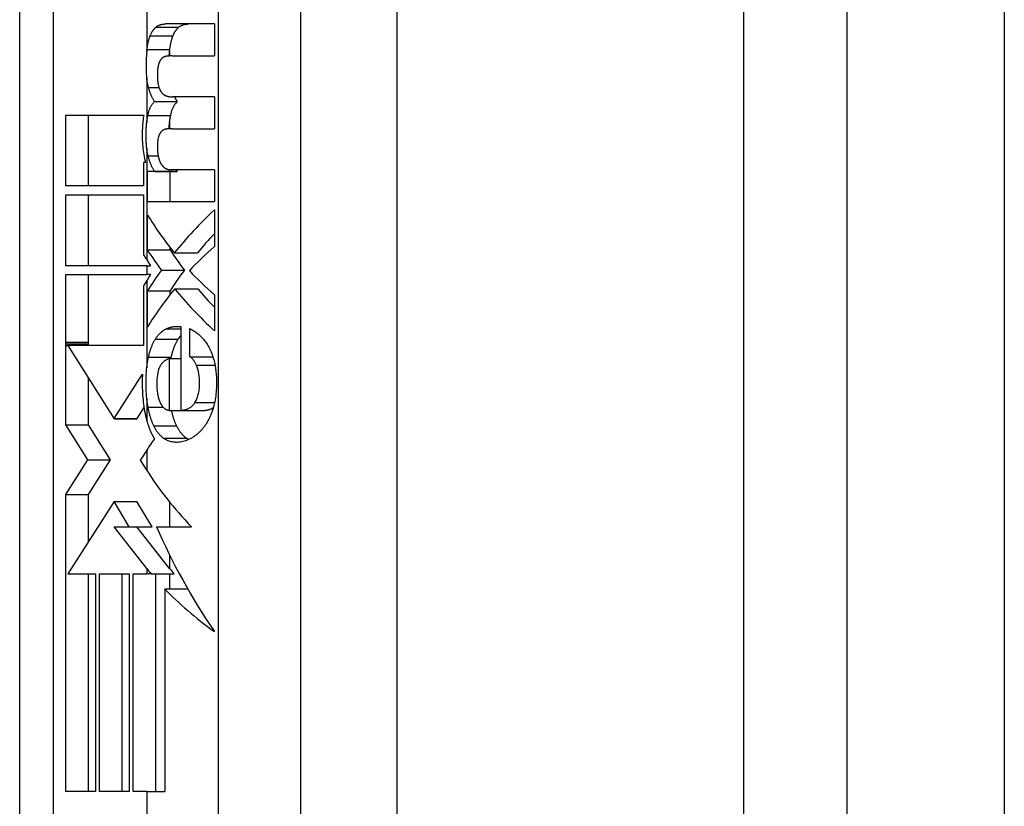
# Model space of a CAD drawing. Header units: inches. Extents: x 0 to 186, y -11 to 121.
# Tile 18 of 93: x 19.203 to 19.939, y 63.252 to 63.839. Entities that reach past the tile are written whole.
import ezdxf

# ---------------------------------------------------------------- set-up
doc = ezdxf.new("R2010")
doc.units = ezdxf.units.IN
doc.header["$LTSCALE"] = 11.141211
doc.header["$MEASUREMENT"] = 0
doc.layers.add('Visible Edges(ANSI)', color=7, linetype='Continuous', lineweight=25)
doc.layers.add('Visible Tangent Edges(ANSI)', color=7, linetype='Continuous', lineweight=25)

msp = doc.modelspace()

# ---------------------------------------------------------------- linework, layer by layer
at = {"layer": 'Visible Edges(ANSI)'}
for p, q in [((19.82137, 31.01156), (19.82137, 96.08517)), ((19.20334, 62.87746), (19.20334, 64.21926)), ((19.34875, 63.83601), (19.31234, 63.83601)), ((19.34875, 63.83601), (19.34875, 63.81218)), ((19.29826, 63.81552), (19.29843, 63.81705)), ((19.31532, 63.81552), (19.31549, 63.81705)), ((19.31713, 63.81218), (19.34875, 63.81218)), ((19.34875, 63.78163), (19.3176, 63.78163)), ((19.34875, 63.78163), (19.34875, 63.7578)), ((19.30411, 63.77811), (19.3212, 63.77811)), ((19.23771, 63.76803), (19.29603, 63.76803)), ((19.23771, 63.71517), (19.23771, 63.76803)), ((19.25477, 63.71517), (19.25477, 63.76803)), ((19.31741, 63.7578), (19.34875, 63.7578)), ((19.2968, 63.73431), (19.29722, 63.73261)), ((19.29722, 63.73261), (19.29588, 63.73261)), ((19.29588, 63.73261), (19.29588, 63.71517)), ((19.34875, 63.72725), (19.31648, 63.72725)), ((19.34875, 63.72725), (19.34875, 63.70342)), ((19.29871, 63.70342), (19.29871, 63.72591)), ((19.30395, 63.72591), (19.29871, 63.72591)), ((19.30395, 63.72591), (19.30395, 63.72624)), ((19.30395, 63.72624), (19.32104, 63.72624)), ((19.30395, 63.72591), (19.32104, 63.72591)), ((19.31578, 63.70342), (19.31578, 63.72591)), ((19.32104, 63.72591), (19.32104, 63.72624)), ((19.29588, 63.71517), (19.23771, 63.71517)), ((19.23771, 63.70846), (19.29588, 63.70846)), ((19.23771, 63.6556), (19.23771, 63.70846)), ((19.25477, 63.6556), (19.25477, 63.70846)), ((19.29588, 63.70846), (19.29588, 63.66373)), ((19.29871, 63.70342), (19.34875, 63.70342)), ((19.29871, 63.66732), (19.29871, 63.69367)), ((19.34875, 63.6972), (19.34875, 63.67001)), ((19.31578, 63.66732), (19.31578, 63.66899)), ((19.29588, 63.66373), (19.29714, 63.66174)), ((19.29714, 63.66174), (19.29826, 63.65998)), ((19.29871, 63.66732), (19.31578, 63.66732)), ((19.31882, 63.66514), (19.33611, 63.66514)), ((19.29826, 63.6556), (19.23771, 63.6556)), ((19.29826, 63.6556), (19.3011, 63.6556)), ((19.2377, 63.59846), (19.23771, 63.6489)), ((19.23771, 63.6489), (19.29826, 63.6489)), ((19.25477, 63.59846), (19.25477, 63.6489)), ((19.30113, 63.6489), (19.29826, 63.6489)), ((19.30924, 63.65222), (19.32637, 63.65222)), ((19.29826, 63.64445), (19.29579, 63.64053)), ((19.29579, 63.64053), (19.29579, 63.59604)), ((19.29871, 63.60975), (19.29871, 63.63694)), ((19.29871, 63.63694), (19.31578, 63.63694)), ((19.31578, 63.63413), (19.31578, 63.63694)), ((19.31911, 63.63829), (19.3364, 63.63829)), ((19.34875, 63.63375), (19.34875, 63.60707)), ((19.32379, 63.61018), (19.32379, 63.54757)), ((19.33038, 63.58769), (19.33038, 63.60867)), ((19.2377, 63.59716), (19.2377, 63.59846)), ((19.2377, 63.59604), (19.2377, 63.59716)), ((19.23771, 63.53676), (19.2377, 63.59604)), ((19.23923, 63.59604), (19.27382, 63.54139)), ((19.29579, 63.59604), (19.23923, 63.59604)), ((19.25477, 63.59716), (19.25477, 63.59846)), ((19.25477, 63.59604), (19.25477, 63.59716)), ((19.31639, 63.58635), (19.31661, 63.58735)), ((19.33038, 63.58769), (19.3476, 63.58769)), ((19.3152, 63.54757), (19.3152, 63.58635)), ((19.3152, 63.58635), (19.32379, 63.58635)), ((19.27399, 63.54165), (19.29503, 63.57461)), ((19.25477, 63.53676), (19.25477, 63.5715)), ((19.29105, 63.54165), (19.29621, 63.54972)), ((19.3152, 63.54757), (19.32379, 63.54757)), ((19.32379, 63.54757), (19.34118, 63.54757)), ((19.23771, 63.53676), (19.25477, 63.53676)), ((19.25421, 63.51068), (19.23771, 63.53676)), ((19.27128, 63.51068), (19.25477, 63.53676)), ((19.27382, 63.54139), (19.27399, 63.54165)), ((19.27382, 63.54139), (19.29089, 63.54139)), ((19.29089, 63.54139), (19.29105, 63.54165)), ((19.29826, 63.51796), (19.29368, 63.5108)), ((19.23771, 63.48483), (19.25421, 63.51068)), ((19.25421, 63.51068), (19.27128, 63.51068)), ((19.25477, 63.48483), (19.27128, 63.51068)), ((19.29368, 63.5108), (19.29344, 63.51041)), ((19.29344, 63.51041), (19.29826, 63.5028)), ((19.23771, 63.48483), (19.25477, 63.48483)), ((19.23771, 63.26322), (19.23771, 63.48483)), ((19.25477, 63.44985), (19.25477, 63.48483)), ((19.27382, 63.47969), (19.23925, 63.42555)), ((19.2852, 63.46069), (19.27382, 63.47969)), ((19.27382, 63.47969), (19.29089, 63.47969)), ((19.30226, 63.46069), (19.29089, 63.47969)), ((19.29826, 63.42963), (19.27383, 63.46069)), ((19.27383, 63.46069), (19.2852, 63.46069)), ((19.2852, 63.46069), (19.30226, 63.46069)), ((19.31532, 63.42963), (19.29089, 63.46069)), ((19.30553, 63.4607), (19.32263, 63.4607)), ((19.23925, 63.42555), (19.23925, 63.42554)), ((19.23925, 63.42554), (19.26004, 63.42554)), ((19.25477, 63.26322), (19.25477, 63.42554)), ((19.26004, 63.42554), (19.26004, 63.26322)), ((19.26286, 63.42554), (19.2852, 63.42554)), ((19.26286, 63.26322), (19.26286, 63.42554)), ((19.27992, 63.26322), (19.27992, 63.42554)), ((19.2852, 63.42554), (19.2852, 63.26322)), ((19.28799, 63.26322), (19.28799, 63.42554)), ((19.28799, 63.42554), (19.29826, 63.42554)), ((19.30157, 63.42554), (19.29826, 63.42554)), ((19.30157, 63.42554), (19.31864, 63.42554)), ((19.30505, 63.26322), (19.30505, 63.42554)), ((19.31171, 63.41429), (19.32887, 63.41429)), ((19.31171, 63.41429), (19.31171, 63.26322)), ((19.26004, 63.26322), (19.23771, 63.26322)), ((19.2852, 63.26322), (19.26286, 63.26322)), ((19.29826, 63.26322), (19.28799, 63.26322)), ((19.29826, 63.26322), (19.31171, 63.26322))]:
    msp.add_line(p, q, dxfattribs=at)
at = {"layer": 'Visible Edges(ANSI)', "flags": 128}
for points in [[(19.30075, 63.82712), (19.3009, 63.82748), (19.30105, 63.82784), (19.3012, 63.82819), (19.30136, 63.82853), (19.30152, 63.82886), (19.30168, 63.82918), (19.30185, 63.8295), (19.30202, 63.82981), (19.3022, 63.83011), (19.30237, 63.8304), (19.30256, 63.83068), (19.30274, 63.83096), (19.30293, 63.83123), (19.30312, 63.83149), (19.30332, 63.83174), (19.30351, 63.83199), (19.30371, 63.83222), (19.30391, 63.83245), (19.30412, 63.83267), (19.30433, 63.83288), (19.30454, 63.83309), (19.30475, 63.83329), (19.30496, 63.83348), (19.30518, 63.83366)], [(19.30518, 63.83366), (19.30545, 63.83388), (19.30572, 63.83408), (19.306, 63.83428), (19.30628, 63.83446), (19.30656, 63.83462), (19.30685, 63.83478), (19.30714, 63.83493), (19.30743, 63.83506), (19.30772, 63.83519), (19.30802, 63.8353), (19.30831, 63.83541), (19.30861, 63.8355), (19.30891, 63.83559), (19.30922, 63.83566), (19.30952, 63.83573), (19.30983, 63.83579), (19.31014, 63.83585), (19.31045, 63.83589), (19.31076, 63.83593), (19.31107, 63.83596), (19.31139, 63.83598), (19.3117, 63.836), (19.31202, 63.83601), (19.31234, 63.83601)], [(19.31782, 63.82712), (19.31797, 63.82748), (19.31812, 63.82784), (19.31827, 63.82819), (19.31843, 63.82853), (19.31859, 63.82886), (19.31875, 63.82918), (19.31892, 63.8295), (19.31909, 63.82981), (19.31927, 63.83011), (19.31945, 63.8304), (19.31963, 63.83068), (19.31982, 63.83096), (19.32001, 63.83123), (19.3202, 63.83149), (19.3204, 63.83174), (19.32059, 63.83199), (19.3208, 63.83222), (19.321, 63.83245), (19.3212, 63.83267), (19.32141, 63.83288), (19.32162, 63.83309), (19.32184, 63.83329), (19.32205, 63.83348), (19.32227, 63.83366)], [(19.32227, 63.83366), (19.32254, 63.83388), (19.32282, 63.83408), (19.3231, 63.83428), (19.32338, 63.83446), (19.32367, 63.83462), (19.32396, 63.83478), (19.32425, 63.83493), (19.32454, 63.83506), (19.32484, 63.83519), (19.32514, 63.8353), (19.32544, 63.83541), (19.32574, 63.8355), (19.32605, 63.83559), (19.32635, 63.83566), (19.32666, 63.83573), (19.32697, 63.83579), (19.32729, 63.83585), (19.3276, 63.83589), (19.32792, 63.83593), (19.32823, 63.83596), (19.32855, 63.83598), (19.32887, 63.836), (19.32919, 63.83601), (19.32952, 63.83601)], [(19.29843, 63.81705), (19.29849, 63.81751), (19.29855, 63.81797), (19.29861, 63.81842), (19.29868, 63.81887), (19.29875, 63.81932), (19.29882, 63.81977), (19.2989, 63.82022), (19.29898, 63.82066), (19.29906, 63.8211), (19.29915, 63.82153), (19.29924, 63.82196), (19.29934, 63.82239), (19.29943, 63.82281), (19.29954, 63.82323), (19.29964, 63.82364), (19.29975, 63.82405), (19.29986, 63.82445), (19.29998, 63.82485), (19.3001, 63.82524), (19.30022, 63.82563), (19.30035, 63.82601), (19.30048, 63.82638), (19.30061, 63.82675), (19.30075, 63.82712)], [(19.31549, 63.81705), (19.31555, 63.81751), (19.31561, 63.81797), (19.31567, 63.81842), (19.31574, 63.81887), (19.31581, 63.81932), (19.31588, 63.81977), (19.31596, 63.82022), (19.31604, 63.82066), (19.31613, 63.8211), (19.31621, 63.82153), (19.31631, 63.82196), (19.3164, 63.82239), (19.3165, 63.82281), (19.3166, 63.82323), (19.31671, 63.82364), (19.31682, 63.82405), (19.31693, 63.82445), (19.31704, 63.82485), (19.31716, 63.82524), (19.31729, 63.82563), (19.31742, 63.82601), (19.31755, 63.82638), (19.31768, 63.82675), (19.31782, 63.82712)], [(19.29826, 63.81552), (19.2981, 63.81384), (19.29797, 63.81216), (19.29787, 63.81046), (19.2978, 63.80875), (19.29775, 63.80707), (19.29772, 63.80551), (19.29772, 63.80407), (19.29774, 63.80275), (19.29777, 63.80158), (19.29781, 63.80054), (19.29785, 63.79965), (19.2979, 63.79891), (19.29794, 63.79832), (19.29797, 63.79789), (19.298, 63.7976), (19.29802, 63.79733), (19.29805, 63.79706), (19.29807, 63.79679), (19.2981, 63.79653), (19.29813, 63.79626), (19.29816, 63.79599), (19.29819, 63.79573), (19.29822, 63.79546), (19.29826, 63.7952)], [(19.31503, 63.81211), (19.31504, 63.81225), (19.31505, 63.81238), (19.31506, 63.81252), (19.31507, 63.81265), (19.31508, 63.81279), (19.31509, 63.81293), (19.3151, 63.81307), (19.31511, 63.81321), (19.31512, 63.81335), (19.31513, 63.81349), (19.31515, 63.81363), (19.31516, 63.81377), (19.31517, 63.81392), (19.31518, 63.81406), (19.31519, 63.8142), (19.31521, 63.81435), (19.31522, 63.81449), (19.31523, 63.81464), (19.31525, 63.81478), (19.31526, 63.81493), (19.31528, 63.81508), (19.31529, 63.81522), (19.31531, 63.81537), (19.31532, 63.81552)], [(19.30924, 63.81), (19.30912, 63.80987), (19.309, 63.80973), (19.30889, 63.80959), (19.30877, 63.80945), (19.30866, 63.8093), (19.30856, 63.80915), (19.30845, 63.80899), (19.30835, 63.80882), (19.30824, 63.80865), (19.30814, 63.80847), (19.30805, 63.80829), (19.30795, 63.8081), (19.30786, 63.80791), (19.30777, 63.80772), (19.30768, 63.80752), (19.30759, 63.80731), (19.30751, 63.8071), (19.30743, 63.80689), (19.30735, 63.80668), (19.30727, 63.80646), (19.3072, 63.80624), (19.30713, 63.80601), (19.30706, 63.80578), (19.30699, 63.80555)], [(19.31269, 63.81184), (19.31254, 63.81181), (19.31239, 63.81178), (19.31223, 63.81175), (19.31208, 63.81171), (19.31193, 63.81167), (19.31178, 63.81162), (19.31163, 63.81157), (19.31148, 63.81152), (19.31133, 63.81146), (19.31119, 63.81139), (19.31104, 63.81133), (19.3109, 63.81125), (19.31075, 63.81118), (19.31061, 63.81109), (19.31046, 63.81101), (19.31032, 63.81092), (19.31018, 63.81082), (19.31004, 63.81072), (19.30991, 63.81061), (19.30977, 63.8105), (19.30963, 63.81038), (19.3095, 63.81026), (19.30937, 63.81013), (19.30924, 63.81)], [(19.31713, 63.81218), (19.31694, 63.81218), (19.31675, 63.81218), (19.31656, 63.81217), (19.31638, 63.81217), (19.31619, 63.81216), (19.316, 63.81216), (19.31581, 63.81215), (19.31563, 63.81214), (19.31544, 63.81213), (19.31525, 63.81212), (19.31507, 63.81211), (19.31488, 63.8121), (19.3147, 63.81208), (19.31451, 63.81207), (19.31433, 63.81205), (19.31415, 63.81203), (19.31396, 63.81202), (19.31378, 63.81199), (19.3136, 63.81197), (19.31341, 63.81195), (19.31323, 63.81192), (19.31305, 63.8119), (19.31287, 63.81187), (19.31269, 63.81184)], [(19.30699, 63.80555), (19.30683, 63.80491), (19.30669, 63.80425), (19.30657, 63.80357), (19.30647, 63.80288), (19.30639, 63.80218), (19.30633, 63.80148), (19.30627, 63.80075), (19.30623, 63.80001), (19.3062, 63.79927), (19.30618, 63.79852), (19.30618, 63.79777), (19.30618, 63.79704), (19.30619, 63.79633), (19.30622, 63.79564), (19.30625, 63.79497), (19.30629, 63.79433), (19.30634, 63.79368), (19.30641, 63.79304), (19.30649, 63.79241), (19.30658, 63.79179), (19.30669, 63.79118), (19.30682, 63.79058), (19.30696, 63.79), (19.30712, 63.78944)], [(19.29958, 63.7886), (19.29951, 63.78885), (19.29943, 63.78911), (19.29937, 63.78937), (19.2993, 63.78964), (19.29923, 63.7899), (19.29917, 63.79016), (19.2991, 63.79043), (19.29904, 63.7907), (19.29898, 63.79097), (19.29892, 63.79124), (19.29887, 63.79151), (19.29881, 63.79179), (19.29876, 63.79206), (19.2987, 63.79234), (19.29865, 63.79262), (19.2986, 63.7929), (19.29856, 63.79318), (19.29851, 63.79347), (19.29846, 63.79375), (19.29842, 63.79404), (19.29838, 63.79433), (19.29833, 63.79462), (19.2983, 63.79491), (19.29826, 63.7952)], [(19.30411, 63.77811), (19.30388, 63.77845), (19.30365, 63.77881), (19.30342, 63.77917), (19.3032, 63.77955), (19.30298, 63.77993), (19.30277, 63.78032), (19.30256, 63.78072), (19.30235, 63.78113), (19.30215, 63.78155), (19.30196, 63.78197), (19.30176, 63.7824), (19.30157, 63.78284), (19.30139, 63.78329), (19.3012, 63.78374), (19.30102, 63.7842), (19.30085, 63.78467), (19.30068, 63.78514), (19.30051, 63.78562), (19.30035, 63.7861), (19.30019, 63.78659), (19.30003, 63.78709), (19.29988, 63.78759), (19.29973, 63.78809), (19.29958, 63.7886)], [(19.30712, 63.78944), (19.30719, 63.78919), (19.30727, 63.78894), (19.30736, 63.7887), (19.30744, 63.78846), (19.30753, 63.78822), (19.30762, 63.78799), (19.30771, 63.78776), (19.3078, 63.78754), (19.3079, 63.78732), (19.308, 63.7871), (19.3081, 63.78689), (19.3082, 63.78668), (19.30831, 63.78648), (19.30842, 63.78628), (19.30853, 63.78608), (19.30864, 63.7859), (19.30876, 63.78571), (19.30887, 63.78553), (19.30899, 63.78536), (19.30911, 63.78519), (19.30924, 63.78503), (19.30936, 63.78487), (19.30949, 63.78472), (19.30962, 63.78457)], [(19.30962, 63.78457), (19.30976, 63.78442), (19.3099, 63.78427), (19.31004, 63.78413), (19.31018, 63.78399), (19.31032, 63.78386), (19.31047, 63.78373), (19.31061, 63.78361), (19.31076, 63.78349), (19.31091, 63.78338), (19.31106, 63.78327), (19.31121, 63.78317), (19.31136, 63.78307), (19.31152, 63.78297), (19.31167, 63.78288), (19.31183, 63.7828), (19.31199, 63.78272), (19.31214, 63.78264), (19.3123, 63.78257), (19.31246, 63.7825), (19.31262, 63.78243), (19.31278, 63.78237), (19.31294, 63.78232), (19.3131, 63.78227), (19.31327, 63.78222)], [(19.31327, 63.78222), (19.31344, 63.78217), (19.31362, 63.78212), (19.31379, 63.78208), (19.31397, 63.78204), (19.31415, 63.782), (19.31433, 63.78196), (19.3145, 63.78192), (19.31468, 63.78189), (19.31486, 63.78186), (19.31504, 63.78183), (19.31522, 63.7818), (19.3154, 63.78178), (19.31558, 63.78175), (19.31576, 63.78173), (19.31595, 63.78171), (19.31613, 63.7817), (19.31631, 63.78168), (19.31649, 63.78167), (19.31668, 63.78166), (19.31686, 63.78165), (19.31704, 63.78164), (19.31723, 63.78164), (19.31741, 63.78163), (19.3176, 63.78163)], [(19.3212, 63.77811), (19.3211, 63.77824), (19.32101, 63.77837), (19.32092, 63.77851), (19.32084, 63.77864), (19.32075, 63.77878), (19.32066, 63.77892), (19.32057, 63.77906), (19.32049, 63.7792), (19.3204, 63.77934), (19.32032, 63.77949), (19.32023, 63.77963), (19.32015, 63.77978), (19.32006, 63.77992), (19.31998, 63.78007), (19.3199, 63.78022), (19.31982, 63.78038), (19.31974, 63.78053), (19.31966, 63.78068), (19.31958, 63.78084), (19.3195, 63.78099), (19.31942, 63.78115), (19.31934, 63.78131), (19.31926, 63.78147), (19.31919, 63.78163)], [(19.29907, 63.76778), (19.29919, 63.76837), (19.29933, 63.76894), (19.29947, 63.76951), (19.29961, 63.77005), (19.29977, 63.77059), (19.29993, 63.77111), (19.30011, 63.77162), (19.30029, 63.77211), (19.30048, 63.77259), (19.30067, 63.77306), (19.30088, 63.77352), (19.30109, 63.77396), (19.30131, 63.77439), (19.30154, 63.7748), (19.30177, 63.7752), (19.30201, 63.77558), (19.30226, 63.77594), (19.30251, 63.7763), (19.30276, 63.77663), (19.30302, 63.77695), (19.30329, 63.77726), (19.30356, 63.77756), (19.30383, 63.77784), (19.30411, 63.77811)], [(19.31614, 63.76778), (19.31626, 63.76837), (19.31639, 63.76894), (19.31653, 63.76951), (19.31668, 63.77005), (19.31684, 63.77059), (19.317, 63.77111), (19.31717, 63.77162), (19.31735, 63.77211), (19.31754, 63.77259), (19.31774, 63.77306), (19.31795, 63.77352), (19.31816, 63.77396), (19.31838, 63.77439), (19.31861, 63.7748), (19.31885, 63.7752), (19.31909, 63.77558), (19.31933, 63.77594), (19.31958, 63.7763), (19.31984, 63.77663), (19.3201, 63.77695), (19.32037, 63.77726), (19.32064, 63.77756), (19.32092, 63.77784), (19.3212, 63.77811)], [(19.29603, 63.76803), (19.29585, 63.76684), (19.29568, 63.76564), (19.29553, 63.76442), (19.2954, 63.76318), (19.29528, 63.76193), (19.29517, 63.76066), (19.29508, 63.75938), (19.29501, 63.75809), (19.29495, 63.75678), (19.29491, 63.75545), (19.29489, 63.75412), (19.29488, 63.75277), (19.2949, 63.75107), (19.29494, 63.7494), (19.295, 63.74776), (19.2951, 63.74614), (19.29522, 63.74456), (19.29537, 63.743), (19.29554, 63.74148), (19.29574, 63.73998), (19.29597, 63.73851), (19.29622, 63.73708), (19.2965, 63.73568), (19.2968, 63.73431)], [(19.29826, 63.76259), (19.29828, 63.76281), (19.29831, 63.76304), (19.29834, 63.76326), (19.29837, 63.76348), (19.29839, 63.7637), (19.29842, 63.76392), (19.29845, 63.76414), (19.29849, 63.76436), (19.29852, 63.76458), (19.29855, 63.76479), (19.29858, 63.76501), (19.29862, 63.76523), (19.29865, 63.76544), (19.29868, 63.76566), (19.29872, 63.76587), (19.29876, 63.76609), (19.29879, 63.7663), (19.29883, 63.76652), (19.29887, 63.76673), (19.29891, 63.76694), (19.29895, 63.76715), (19.29899, 63.76736), (19.29903, 63.76757), (19.29907, 63.76778)], [(19.31532, 63.76259), (19.31535, 63.76281), (19.31537, 63.76304), (19.3154, 63.76326), (19.31543, 63.76348), (19.31546, 63.7637), (19.31549, 63.76392), (19.31552, 63.76414), (19.31555, 63.76436), (19.31558, 63.76458), (19.31561, 63.76479), (19.31565, 63.76501), (19.31568, 63.76523), (19.31571, 63.76544), (19.31575, 63.76566), (19.31578, 63.76587), (19.31582, 63.76609), (19.31586, 63.7663), (19.3159, 63.76652), (19.31593, 63.76673), (19.31597, 63.76694), (19.31601, 63.76715), (19.31605, 63.76736), (19.31609, 63.76757), (19.31614, 63.76778)], [(19.29826, 63.74337), (19.29817, 63.74413), (19.29809, 63.7449), (19.29801, 63.74568), (19.29795, 63.74647), (19.29789, 63.74727), (19.29784, 63.74808), (19.2978, 63.7489), (19.29777, 63.74973), (19.29774, 63.75057), (19.29773, 63.75142), (19.29772, 63.75228), (19.29772, 63.75313), (19.29772, 63.75396), (19.29774, 63.75478), (19.29776, 63.75559), (19.29779, 63.7564), (19.29782, 63.7572), (19.29786, 63.75799), (19.29791, 63.75878), (19.29797, 63.75955), (19.29803, 63.76032), (19.2981, 63.76109), (19.29817, 63.76184), (19.29826, 63.76259)], [(19.30966, 63.7562), (19.30953, 63.7561), (19.3094, 63.75598), (19.30927, 63.75587), (19.30915, 63.75574), (19.30902, 63.75561), (19.3089, 63.75547), (19.30878, 63.75533), (19.30866, 63.75518), (19.30855, 63.75502), (19.30843, 63.75486), (19.30832, 63.75469), (19.30821, 63.75451), (19.30811, 63.75433), (19.308, 63.75414), (19.3079, 63.75395), (19.3078, 63.75375), (19.30771, 63.75355), (19.30762, 63.75335), (19.30753, 63.75313), (19.30744, 63.75292), (19.30735, 63.7527), (19.30727, 63.75247), (19.30719, 63.75224), (19.30712, 63.75201)], [(19.31327, 63.75763), (19.31311, 63.75762), (19.31295, 63.7576), (19.3128, 63.75757), (19.31264, 63.75755), (19.31248, 63.75752), (19.31233, 63.75749), (19.31218, 63.75745), (19.31202, 63.75741), (19.31187, 63.75736), (19.31172, 63.75732), (19.31156, 63.75726), (19.31141, 63.75721), (19.31126, 63.75715), (19.31111, 63.75708), (19.31096, 63.75701), (19.31081, 63.75694), (19.31067, 63.75686), (19.31052, 63.75678), (19.31037, 63.7567), (19.31023, 63.75661), (19.31009, 63.75651), (19.30994, 63.75641), (19.3098, 63.75631), (19.30966, 63.7562)], [(19.31741, 63.7578), (19.31724, 63.7578), (19.31706, 63.7578), (19.31688, 63.7578), (19.31671, 63.75779), (19.31653, 63.75779), (19.31636, 63.75779), (19.31618, 63.75778), (19.31601, 63.75778), (19.31584, 63.75777), (19.31566, 63.75777), (19.31549, 63.75776), (19.31532, 63.75776), (19.31514, 63.75775), (19.31497, 63.75774), (19.3148, 63.75773), (19.31463, 63.75772), (19.31446, 63.75771), (19.31428, 63.7577), (19.31411, 63.75769), (19.31394, 63.75768), (19.31377, 63.75767), (19.3136, 63.75766), (19.31344, 63.75764), (19.31327, 63.75763)], [(19.31491, 63.75774), (19.31492, 63.75794), (19.31494, 63.75815), (19.31495, 63.75835), (19.31496, 63.75856), (19.31497, 63.75876), (19.31499, 63.75897), (19.315, 63.75917), (19.31502, 63.75937), (19.31503, 63.75958), (19.31505, 63.75978), (19.31506, 63.75998), (19.31508, 63.76019), (19.3151, 63.76039), (19.31512, 63.76059), (19.31513, 63.76079), (19.31515, 63.76099), (19.31517, 63.76119), (19.31519, 63.76139), (19.31521, 63.76159), (19.31523, 63.76179), (19.31525, 63.76199), (19.31528, 63.76219), (19.3153, 63.76239), (19.31532, 63.76259)], [(19.30712, 63.75201), (19.30685, 63.75106), (19.30665, 63.75005), (19.30649, 63.74901), (19.30637, 63.74796), (19.30629, 63.74692), (19.30623, 63.74592), (19.3062, 63.74501), (19.30618, 63.74422), (19.30618, 63.74359), (19.30618, 63.74314), (19.30619, 63.74286), (19.3062, 63.74258), (19.30621, 63.74229), (19.30623, 63.742), (19.30625, 63.7417), (19.30627, 63.7414), (19.3063, 63.74109), (19.30633, 63.74078), (19.30636, 63.74047), (19.30639, 63.74016), (19.30643, 63.73985), (19.30647, 63.73954), (19.3065, 63.73922), (19.30654, 63.73892)], [(19.29929, 63.73757), (19.29923, 63.7378), (19.29918, 63.73804), (19.29913, 63.73827), (19.29908, 63.7385), (19.29903, 63.73874), (19.29898, 63.73897), (19.29893, 63.73921), (19.29888, 63.73944), (19.29883, 63.73968), (19.29879, 63.73992), (19.29874, 63.74016), (19.2987, 63.7404), (19.29866, 63.74065), (19.29862, 63.74089), (19.29858, 63.74113), (19.29854, 63.74138), (19.2985, 63.74162), (19.29846, 63.74187), (19.29842, 63.74212), (19.29839, 63.74237), (19.29835, 63.74262), (19.29832, 63.74287), (19.29829, 63.74312), (19.29826, 63.74337)], [(19.30395, 63.72624), (19.30371, 63.72662), (19.30347, 63.727), (19.30323, 63.7274), (19.303, 63.7278), (19.30277, 63.72821), (19.30254, 63.72862), (19.30232, 63.72905), (19.3021, 63.72949), (19.30189, 63.72993), (19.30168, 63.73038), (19.30148, 63.73085), (19.30128, 63.73132), (19.30109, 63.7318), (19.3009, 63.73228), (19.30071, 63.73278), (19.30054, 63.73328), (19.30036, 63.73379), (19.30019, 63.73431), (19.30003, 63.73483), (19.29987, 63.73537), (19.29972, 63.73591), (19.29957, 63.73645), (19.29943, 63.73701), (19.29929, 63.73757)], [(19.30654, 63.73892), (19.30658, 63.73867), (19.30661, 63.73843), (19.30665, 63.73818), (19.30669, 63.73794), (19.30674, 63.73771), (19.30678, 63.73747), (19.30683, 63.73723), (19.30688, 63.737), (19.30693, 63.73677), (19.30699, 63.73654), (19.30704, 63.73631), (19.3071, 63.73609), (19.30716, 63.73586), (19.30722, 63.73564), (19.30729, 63.73542), (19.30735, 63.7352), (19.30742, 63.73499), (19.30749, 63.73478), (19.30756, 63.73457), (19.30764, 63.73436), (19.30771, 63.73415), (19.30778, 63.73395), (19.30786, 63.73375), (19.30794, 63.73355)], [(19.30794, 63.73355), (19.30804, 63.7333), (19.30814, 63.73307), (19.30825, 63.73283), (19.30836, 63.73261), (19.30847, 63.73239), (19.30858, 63.73217), (19.3087, 63.73196), (19.30882, 63.73176), (19.30894, 63.73156), (19.30906, 63.73136), (19.30919, 63.73117), (19.30932, 63.73099), (19.30945, 63.73081), (19.30958, 63.73063), (19.30971, 63.73046), (19.30985, 63.73029), (19.30999, 63.73013), (19.31013, 63.72997), (19.31027, 63.72981), (19.31041, 63.72966), (19.31055, 63.72951), (19.3107, 63.72937), (19.31084, 63.72923), (19.31099, 63.7291)], [(19.31099, 63.7291), (19.31119, 63.72892), (19.3114, 63.72875), (19.31162, 63.72859), (19.31183, 63.72845), (19.31205, 63.72831), (19.31227, 63.72819), (19.3125, 63.72807), (19.31272, 63.72796), (19.31295, 63.72787), (19.31317, 63.72778), (19.3134, 63.7277), (19.31363, 63.72763), (19.31386, 63.72756), (19.3141, 63.72751), (19.31433, 63.72745), (19.31457, 63.72741), (19.31481, 63.72737), (19.31504, 63.72734), (19.31528, 63.72731), (19.31552, 63.72729), (19.31576, 63.72727), (19.316, 63.72726), (19.31624, 63.72725), (19.31648, 63.72725)], [(19.32104, 63.72624), (19.32101, 63.72629), (19.32098, 63.72633), (19.32096, 63.72637), (19.32093, 63.72641), (19.3209, 63.72645), (19.32087, 63.72649), (19.32085, 63.72653), (19.32082, 63.72657), (19.32079, 63.72662), (19.32077, 63.72666), (19.32074, 63.7267), (19.32071, 63.72674), (19.32069, 63.72678), (19.32066, 63.72682), (19.32063, 63.72687), (19.32061, 63.72691), (19.32058, 63.72695), (19.32055, 63.72699), (19.32053, 63.72704), (19.3205, 63.72708), (19.32048, 63.72712), (19.32045, 63.72717), (19.32042, 63.72721), (19.3204, 63.72725)], [(19.31296, 63.6085), (19.31337, 63.6087), (19.3138, 63.60888), (19.31422, 63.60905), (19.31465, 63.60921), (19.31508, 63.60937), (19.31551, 63.6095), (19.31595, 63.60963), (19.31639, 63.60975), (19.31684, 63.60986), (19.31728, 63.60995), (19.31773, 63.61003), (19.31818, 63.61011), (19.31864, 63.61017), (19.3191, 63.61022), (19.31956, 63.61026), (19.32002, 63.6103), (19.32048, 63.61032), (19.32095, 63.61033), (19.32142, 63.61033), (19.32189, 63.61032), (19.32236, 63.6103), (19.32283, 63.61027), (19.32331, 63.61023), (19.32379, 63.61018)], [(19.30474, 63.60086), (19.30503, 63.60131), (19.30533, 63.60175), (19.30563, 63.60217), (19.30594, 63.60258), (19.30625, 63.60298), (19.30656, 63.60337), (19.30688, 63.60375), (19.30721, 63.60412), (19.30754, 63.60448), (19.30787, 63.60482), (19.30821, 63.60516), (19.30855, 63.60548), (19.3089, 63.60579), (19.30925, 63.60609), (19.3096, 63.60638), (19.30996, 63.60666), (19.31032, 63.60693), (19.31069, 63.60719), (19.31106, 63.60743), (19.31143, 63.60767), (19.31181, 63.60789), (19.31219, 63.60811), (19.31257, 63.60831), (19.31296, 63.6085)], [(19.32183, 63.60086), (19.32191, 63.60098), (19.32199, 63.6011), (19.32206, 63.60122), (19.32214, 63.60134), (19.32222, 63.60145), (19.3223, 63.60157), (19.32238, 63.60168), (19.32246, 63.6018), (19.32254, 63.60191), (19.32262, 63.60202), (19.3227, 63.60213), (19.32278, 63.60224), (19.32287, 63.60235), (19.32295, 63.60246), (19.32303, 63.60257), (19.32311, 63.60268), (19.3232, 63.60278), (19.32328, 63.60289), (19.32336, 63.603), (19.32345, 63.6031), (19.32353, 63.6032), (19.32362, 63.60331), (19.3237, 63.60341), (19.32379, 63.60351)], [(19.33038, 63.60867), (19.33108, 63.6083), (19.33178, 63.60792), (19.33248, 63.60752), (19.33318, 63.60709), (19.33387, 63.60664), (19.33457, 63.60618), (19.33526, 63.60568), (19.33594, 63.60517), (19.33662, 63.60463), (19.3373, 63.60406), (19.33796, 63.60347), (19.33862, 63.60286), (19.33927, 63.60221), (19.33991, 63.60154), (19.34054, 63.60084), (19.34116, 63.60011), (19.34176, 63.59936), (19.34234, 63.59857), (19.34291, 63.59775), (19.34347, 63.5969), (19.344, 63.59603), (19.34451, 63.59512), (19.34499, 63.59419), (19.34546, 63.59323)], [(19.29954, 63.58735), (19.29969, 63.58801), (19.29985, 63.58867), (19.30001, 63.58931), (19.30018, 63.58995), (19.30036, 63.59058), (19.30053, 63.59121), (19.30072, 63.59182), (19.30091, 63.59243), (19.30111, 63.59303), (19.30131, 63.59362), (19.30152, 63.59421), (19.30173, 63.59478), (19.30195, 63.59535), (19.30218, 63.59591), (19.30241, 63.59645), (19.30265, 63.59698), (19.30289, 63.59751), (19.30314, 63.59802), (19.30339, 63.59852), (19.30365, 63.59901), (19.30391, 63.59949), (19.30418, 63.59996), (19.30446, 63.60042), (19.30474, 63.60086)], [(19.31661, 63.58735), (19.31676, 63.58801), (19.31692, 63.58867), (19.31708, 63.58931), (19.31725, 63.58995), (19.31742, 63.59058), (19.3176, 63.59121), (19.31779, 63.59182), (19.31798, 63.59243), (19.31818, 63.59303), (19.31838, 63.59362), (19.31859, 63.59421), (19.3188, 63.59478), (19.31903, 63.59535), (19.31925, 63.59591), (19.31948, 63.59645), (19.31972, 63.59698), (19.31997, 63.59751), (19.32022, 63.59802), (19.32047, 63.59852), (19.32073, 63.59901), (19.321, 63.59949), (19.32127, 63.59996), (19.32155, 63.60042), (19.32183, 63.60086)], [(19.29826, 63.5793), (19.29829, 63.57965), (19.29833, 63.57999), (19.29837, 63.58034), (19.29841, 63.58069), (19.29846, 63.58103), (19.2985, 63.58138), (19.29854, 63.58172), (19.29859, 63.58206), (19.29864, 63.5824), (19.29869, 63.58274), (19.29874, 63.58308), (19.29879, 63.58342), (19.29885, 63.58375), (19.2989, 63.58408), (19.29896, 63.58442), (19.29902, 63.58475), (19.29908, 63.58508), (19.29914, 63.58541), (19.2992, 63.58574), (19.29927, 63.58606), (19.29933, 63.58639), (19.2994, 63.58671), (19.29947, 63.58703), (19.29954, 63.58735)], [(19.33533, 63.58131), (19.33517, 63.58166), (19.335, 63.582), (19.33483, 63.58234), (19.33466, 63.58268), (19.33448, 63.58302), (19.3343, 63.58334), (19.33412, 63.58367), (19.33393, 63.58399), (19.33374, 63.5843), (19.33354, 63.5846), (19.33335, 63.58489), (19.33314, 63.58518), (19.33294, 63.58546), (19.33273, 63.58572), (19.33251, 63.58598), (19.33229, 63.58622), (19.33207, 63.58646), (19.33184, 63.58668), (19.33161, 63.58689), (19.33137, 63.58708), (19.33113, 63.58726), (19.33088, 63.58742), (19.33064, 63.58756), (19.33038, 63.58769)], [(19.34546, 63.59323), (19.34628, 63.59133), (19.34703, 63.58938), (19.3477, 63.58738), (19.34829, 63.58533), (19.3488, 63.58323), (19.34924, 63.58109), (19.34961, 63.5789), (19.3499, 63.57669), (19.35011, 63.57452), (19.35025, 63.57238), (19.35034, 63.57031), (19.35037, 63.56832), (19.35035, 63.56642), (19.3503, 63.56462), (19.35021, 63.56295), (19.35009, 63.56141), (19.34994, 63.55989), (19.34977, 63.55838), (19.34955, 63.55688), (19.3493, 63.55539), (19.34902, 63.55392), (19.3487, 63.55246), (19.34834, 63.55102), (19.34795, 63.54959)], [(19.30807, 63.58039), (19.30773, 63.57972), (19.30742, 63.579), (19.30715, 63.57825), (19.3069, 63.57745), (19.30668, 63.57661), (19.30648, 63.57573), (19.30631, 63.57484), (19.30617, 63.57392), (19.30606, 63.57299), (19.30596, 63.57205), (19.30589, 63.57109), (19.30584, 63.57013), (19.3058, 63.56913), (19.30578, 63.56809), (19.30578, 63.56704), (19.30579, 63.56597), (19.30582, 63.5649), (19.30588, 63.56385), (19.30595, 63.56282), (19.30605, 63.5618), (19.30617, 63.56079), (19.30632, 63.5598), (19.3065, 63.55884), (19.30671, 63.5579)], [(19.3152, 63.58635), (19.31487, 63.58623), (19.31453, 63.5861), (19.3142, 63.58597), (19.31387, 63.58582), (19.31354, 63.58567), (19.31321, 63.5855), (19.31289, 63.58533), (19.31257, 63.58514), (19.31225, 63.58495), (19.31194, 63.58474), (19.31163, 63.58452), (19.31132, 63.58429), (19.31102, 63.58405), (19.31073, 63.58379), (19.31043, 63.58352), (19.31015, 63.58324), (19.30987, 63.58294), (19.30959, 63.58262), (19.30932, 63.58229), (19.30905, 63.58195), (19.30879, 63.58158), (19.30854, 63.5812), (19.3083, 63.5808), (19.30807, 63.58039)], [(19.33428, 63.55345), (19.33472, 63.55419), (19.33513, 63.55497), (19.33551, 63.55578), (19.33586, 63.55662), (19.33617, 63.5575), (19.33646, 63.55841), (19.33671, 63.55935), (19.33694, 63.56031), (19.33713, 63.56129), (19.33729, 63.56228), (19.33743, 63.56328), (19.33754, 63.56429), (19.33762, 63.56531), (19.33768, 63.56632), (19.33772, 63.5674), (19.33774, 63.56864), (19.33773, 63.57005), (19.33765, 63.57159), (19.3375, 63.57322), (19.33726, 63.57493), (19.33692, 63.57663), (19.33648, 63.57826), (19.33595, 63.57982), (19.33533, 63.58131)], [(19.29503, 63.57461), (19.29501, 63.57408), (19.29499, 63.57355), (19.29497, 63.57301), (19.29495, 63.57247), (19.29493, 63.57193), (19.29492, 63.57139), (19.29491, 63.57084), (19.2949, 63.57029), (19.29489, 63.56973), (19.29489, 63.56917), (19.29488, 63.56861), (19.29488, 63.56805), (19.29489, 63.56619), (19.29493, 63.56435), (19.29499, 63.56253), (19.29508, 63.56074), (19.29518, 63.55897), (19.29532, 63.55723), (19.29547, 63.55551), (19.29565, 63.55382), (19.29586, 63.55216), (19.29608, 63.55053), (19.29633, 63.54892), (19.29661, 63.54735)], [(19.29826, 63.55677), (19.29817, 63.55762), (19.2981, 63.55848), (19.29803, 63.55935), (19.29797, 63.56022), (19.29791, 63.5611), (19.29787, 63.56199), (19.29782, 63.56289), (19.29779, 63.5638), (19.29776, 63.56471), (19.29774, 63.56563), (19.29773, 63.56656), (19.29772, 63.5675), (19.29772, 63.56849), (19.29773, 63.56954), (19.29774, 63.57057), (19.29777, 63.5716), (19.2978, 63.5726), (19.29784, 63.5736), (19.29789, 63.57458), (19.29795, 63.57555), (19.29801, 63.57651), (19.29808, 63.57745), (19.29817, 63.57838), (19.29826, 63.5793)], [(19.30671, 63.5579), (19.30678, 63.55761), (19.30685, 63.55732), (19.30693, 63.55704), (19.30701, 63.55676), (19.30709, 63.55648), (19.30717, 63.5562), (19.30726, 63.55593), (19.30735, 63.55566), (19.30744, 63.55539), (19.30753, 63.55513), (19.30762, 63.55487), (19.30772, 63.55461), (19.30782, 63.55436), (19.30792, 63.55411), (19.30803, 63.55386), (19.30813, 63.55362), (19.30824, 63.55338), (19.30835, 63.55315), (19.30846, 63.55292), (19.30858, 63.5527), (19.3087, 63.55248), (19.30882, 63.55227), (19.30894, 63.55206), (19.30907, 63.55185)], [(19.29922, 63.55001), (19.29917, 63.55028), (19.29912, 63.55056), (19.29907, 63.55083), (19.29902, 63.55111), (19.29897, 63.55139), (19.29893, 63.55166), (19.29888, 63.55194), (19.29884, 63.55222), (19.2988, 63.5525), (19.29875, 63.55278), (19.29871, 63.55306), (19.29867, 63.55334), (19.29863, 63.55362), (19.29859, 63.55391), (19.29856, 63.55419), (19.29852, 63.55448), (19.29848, 63.55476), (19.29845, 63.55505), (19.29841, 63.55533), (19.29838, 63.55562), (19.29835, 63.55591), (19.29832, 63.5562), (19.29829, 63.55648), (19.29826, 63.55677)], [(19.30907, 63.55185), (19.30918, 63.55168), (19.3093, 63.5515), (19.30941, 63.55133), (19.30953, 63.55117), (19.30965, 63.551), (19.30977, 63.55084), (19.30989, 63.55069), (19.31002, 63.55053), (19.31014, 63.55038), (19.31027, 63.55024), (19.31039, 63.5501), (19.31052, 63.54996), (19.31065, 63.54983), (19.31078, 63.5497), (19.31092, 63.54957), (19.31105, 63.54945), (19.31119, 63.54934), (19.31132, 63.54923), (19.31146, 63.54912), (19.3116, 63.54902), (19.31174, 63.54893), (19.31188, 63.54883), (19.31202, 63.54875), (19.31216, 63.54867)], [(19.32379, 63.54757), (19.32424, 63.54761), (19.32469, 63.54766), (19.32515, 63.54773), (19.32562, 63.5478), (19.32608, 63.54789), (19.32654, 63.548), (19.32701, 63.54812), (19.32747, 63.54826), (19.32794, 63.54841), (19.3284, 63.54858), (19.32886, 63.54878), (19.32931, 63.54899), (19.32976, 63.54922), (19.33021, 63.54947), (19.33066, 63.54975), (19.3311, 63.55005), (19.33153, 63.55037), (19.33195, 63.55073), (19.33237, 63.55111), (19.33278, 63.55152), (19.33318, 63.55196), (19.33356, 63.55242), (19.33393, 63.55292), (19.33428, 63.55345)], [(19.29661, 63.54735), (19.29667, 63.54702), (19.29673, 63.5467), (19.29679, 63.54638), (19.29685, 63.54606), (19.29691, 63.54575), (19.29698, 63.54543), (19.29704, 63.54512), (19.29711, 63.5448), (19.29717, 63.54449), (19.29724, 63.54418), (19.29731, 63.54387), (19.29738, 63.54357), (19.29744, 63.54326), (19.29751, 63.54296), (19.29758, 63.54265), (19.29766, 63.54235), (19.29773, 63.54205), (19.2978, 63.54175), (19.29788, 63.54146), (19.29795, 63.54116), (19.29803, 63.54087), (19.2981, 63.54058), (19.29818, 63.54028), (19.29826, 63.54)], [(19.30352, 63.53599), (19.30329, 63.53649), (19.30306, 63.537), (19.30283, 63.53752), (19.30261, 63.53804), (19.30239, 63.53857), (19.30218, 63.53911), (19.30198, 63.53966), (19.30178, 63.54021), (19.30158, 63.54077), (19.30139, 63.54135), (19.3012, 63.54192), (19.30102, 63.54251), (19.30084, 63.5431), (19.30067, 63.5437), (19.3005, 63.54431), (19.30034, 63.54492), (19.30018, 63.54554), (19.30003, 63.54616), (19.29988, 63.54679), (19.29974, 63.54742), (19.2996, 63.54806), (19.29947, 63.5487), (19.29934, 63.54935), (19.29922, 63.55001)], [(19.31216, 63.54867), (19.31228, 63.5486), (19.31241, 63.54853), (19.31253, 63.54847), (19.31265, 63.54841), (19.31278, 63.54835), (19.3129, 63.54829), (19.31303, 63.54823), (19.31315, 63.54817), (19.31328, 63.54812), (19.3134, 63.54807), (19.31353, 63.54802), (19.31365, 63.54797), (19.31378, 63.54792), (19.31391, 63.54788), (19.31403, 63.54784), (19.31416, 63.5478), (19.31429, 63.54776), (19.31442, 63.54772), (19.31455, 63.54769), (19.31468, 63.54766), (19.31481, 63.54764), (19.31494, 63.54761), (19.31507, 63.54759), (19.3152, 63.54757)], [(19.32061, 63.53599), (19.32041, 63.53641), (19.32021, 63.53684), (19.32001, 63.53727), (19.31982, 63.53771), (19.31964, 63.53815), (19.31946, 63.5386), (19.31928, 63.53906), (19.3191, 63.53952), (19.31893, 63.53998), (19.31876, 63.54045), (19.3186, 63.54093), (19.31843, 63.54141), (19.31828, 63.5419), (19.31812, 63.5424), (19.31797, 63.5429), (19.31782, 63.5434), (19.31768, 63.54391), (19.31754, 63.54442), (19.3174, 63.54494), (19.31727, 63.54546), (19.31714, 63.54598), (19.31701, 63.54651), (19.31689, 63.54704), (19.31677, 63.54757)], [(19.34118, 63.54757), (19.34145, 63.5476), (19.34173, 63.54762), (19.34201, 63.54765), (19.34229, 63.54769), (19.34257, 63.54773), (19.34285, 63.54777), (19.34314, 63.54782), (19.34342, 63.54787), (19.34371, 63.54793), (19.34399, 63.548), (19.34428, 63.54807), (19.34456, 63.54814), (19.34485, 63.54823), (19.34514, 63.54831), (19.34542, 63.54841), (19.34571, 63.54851), (19.34599, 63.54862), (19.34628, 63.54873), (19.34656, 63.54885), (19.34684, 63.54898), (19.34712, 63.54912), (19.3474, 63.54927), (19.34767, 63.54942), (19.34795, 63.54958)], [(19.34795, 63.54959), (19.34775, 63.54893), (19.34755, 63.54828), (19.34734, 63.54763), (19.34712, 63.54699), (19.3469, 63.54635), (19.34667, 63.54572), (19.34643, 63.5451), (19.34618, 63.54448), (19.34593, 63.54387), (19.34567, 63.54327), (19.3454, 63.54267), (19.34512, 63.54208), (19.34484, 63.54149), (19.34455, 63.54092), (19.34425, 63.54035), (19.34395, 63.53979), (19.34364, 63.53925), (19.34332, 63.53871), (19.343, 63.53818), (19.34268, 63.53765), (19.34234, 63.53714), (19.342, 63.53664), (19.34166, 63.53614), (19.34131, 63.53566)], [(19.29826, 63.54), (19.29837, 63.53959), (19.29848, 63.53919), (19.29859, 63.5388), (19.29871, 63.5384), (19.29883, 63.53801), (19.29895, 63.53762), (19.29907, 63.53724), (19.29919, 63.53686), (19.29931, 63.53648), (19.29944, 63.5361), (19.29957, 63.53573), (19.2997, 63.53536), (19.29983, 63.53499), (19.29997, 63.53463), (19.3001, 63.53427), (19.30024, 63.53391), (19.30038, 63.53355), (19.30052, 63.5332), (19.30067, 63.53285), (19.30081, 63.53251), (19.30096, 63.53216), (19.30111, 63.53182), (19.30126, 63.53149), (19.30142, 63.53115)], [(19.3106, 63.52693), (19.31026, 63.52719), (19.30992, 63.52746), (19.30959, 63.52774), (19.30925, 63.52803), (19.30893, 63.52833), (19.3086, 63.52864), (19.30829, 63.52896), (19.30797, 63.52929), (19.30766, 63.52963), (19.30735, 63.52999), (19.30705, 63.53035), (19.30675, 63.53072), (19.30645, 63.53111), (19.30616, 63.5315), (19.30588, 63.53191), (19.3056, 63.53232), (19.30532, 63.53275), (19.30505, 63.53318), (19.30479, 63.53362), (19.30452, 63.53408), (19.30427, 63.53454), (19.30402, 63.53502), (19.30377, 63.5355), (19.30352, 63.53599)], [(19.32775, 63.52693), (19.32741, 63.52719), (19.32706, 63.52746), (19.32673, 63.52774), (19.32639, 63.52803), (19.32606, 63.52833), (19.32573, 63.52864), (19.32541, 63.52896), (19.32509, 63.52929), (19.32478, 63.52963), (19.32447, 63.52998), (19.32416, 63.53035), (19.32386, 63.53072), (19.32356, 63.53111), (19.32327, 63.5315), (19.32298, 63.53191), (19.3227, 63.53232), (19.32242, 63.53274), (19.32215, 63.53318), (19.32188, 63.53362), (19.32161, 63.53408), (19.32136, 63.53454), (19.3211, 63.53502), (19.32085, 63.5355), (19.32061, 63.53599)], [(19.34131, 63.53566), (19.34094, 63.53517), (19.34058, 63.5347), (19.34021, 63.53424), (19.33983, 63.53378), (19.33945, 63.53334), (19.33907, 63.53291), (19.33868, 63.53248), (19.33829, 63.53207), (19.3379, 63.53167), (19.3375, 63.53127), (19.3371, 63.53089), (19.33669, 63.53052), (19.33628, 63.53016), (19.33587, 63.5298), (19.33546, 63.52946), (19.33505, 63.52913), (19.33463, 63.52881), (19.33421, 63.5285), (19.33379, 63.5282), (19.33337, 63.52791), (19.33295, 63.52763), (19.33252, 63.52736), (19.33209, 63.5271), (19.33167, 63.52685)], [(19.30142, 63.53115), (19.30151, 63.53094), (19.30161, 63.53073), (19.30171, 63.53053), (19.30182, 63.53032), (19.30192, 63.53011), (19.30202, 63.52991), (19.30212, 63.52971), (19.30223, 63.52951), (19.30233, 63.52931), (19.30244, 63.52911), (19.30254, 63.52892), (19.30265, 63.52872), (19.30276, 63.52853), (19.30287, 63.52834), (19.30298, 63.52815), (19.30309, 63.52796), (19.3032, 63.52777), (19.30331, 63.52759), (19.30342, 63.5274), (19.30354, 63.52722), (19.30365, 63.52704), (19.30377, 63.52686), (19.30388, 63.52668), (19.304, 63.52651)], [(19.33167, 63.52685), (19.3306, 63.52626), (19.32953, 63.52575), (19.32847, 63.52529), (19.3274, 63.5249), (19.32633, 63.52457), (19.32527, 63.52429), (19.32422, 63.52408), (19.32316, 63.52391), (19.32211, 63.52381), (19.32108, 63.52375), (19.32007, 63.52375), (19.31911, 63.52379), (19.3182, 63.52388), (19.31733, 63.52401), (19.31649, 63.52418), (19.3157, 63.52438), (19.31494, 63.52462), (19.31422, 63.52489), (19.31354, 63.52518), (19.31289, 63.5255), (19.31227, 63.52583), (19.31168, 63.52619), (19.31113, 63.52655), (19.3106, 63.52693)], [(19.32958, 63.52577), (19.3295, 63.52581), (19.32942, 63.52585), (19.32934, 63.5259), (19.32927, 63.52594), (19.32919, 63.52598), (19.32911, 63.52603), (19.32904, 63.52608), (19.32896, 63.52612), (19.32888, 63.52617), (19.32881, 63.52622), (19.32873, 63.52626), (19.32866, 63.52631), (19.32858, 63.52636), (19.3285, 63.52641), (19.32843, 63.52646), (19.32835, 63.52651), (19.32828, 63.52656), (19.3282, 63.52661), (19.32813, 63.52666), (19.32805, 63.52672), (19.32798, 63.52677), (19.3279, 63.52682), (19.32783, 63.52688), (19.32775, 63.52693)]]:
    msp.add_lwpolyline(points, dxfattribs=at)
at = {"layer": 'Visible Edges(ANSI)'}
for centre, major_axis, ratio, start_param, end_param in [((19.54203, 63.69443), (0.26042, -0.12014), 0.559957, 3.834723, 3.986358), ((19.54203, 63.63618), (0.26088, 0.11778), 0.555808, 2.126694, 2.303772), ((19.54203, 63.63618), (0.24262, 0.10954), 0.555808, 2.207967, 2.291951), ((19.54203, 63.6118), (-0.26254, -0.10862), 0.538159, 5.29507, 5.400947), ((19.54203, 63.66804), (-0.26235, 0.10977), 0.540512, 0.66274, 0.747094), ((19.54203, 63.66804), (-0.24398, 0.10208), 0.540512, 0.663041, 0.753763), ((19.54203, 63.65998), (0.26239, -0.10954), 0.540042, 3.799667, 3.824072), ((19.54203, 63.64445), (-0.26215, -0.11091), 0.542817, 5.596454, 5.621104), ((19.54203, 63.63622), (0.26198, 0.11185), 0.544668, 2.388436, 2.47279), ((19.54203, 63.63622), (0.24364, 0.10402), 0.544668, 2.381767, 2.47249), ((19.54203, 63.69196), (0.26254, -0.10861), 0.538138, 4.023801, 4.129678), ((19.54203, 63.60901), (-0.26092, -0.11759), 0.555461, 5.444037, 5.597569), ((19.54203, 63.66714), (-0.26147, 0.11465), 0.550055, 0.830523, 1.005704), ((19.54203, 63.66714), (-0.24317, 0.10662), 0.550055, 0.842491, 0.924432), ((19.54203, 63.51796), (-0.26258, -0.10839), 0.537675, 5.580412, 5.628457), ((19.54203, 63.5028), (0.2623, -0.11002), 0.54102, 3.801068, 4.037783), ((19.54203, 63.46071), (-0.26897, 0.00004), 0.000341, 0.496485, 0.673047), ((19.54203, 63.47836), (0.21246, -0.26126), 0.631331, 4.298231, 4.570788), ((19.54203, 63.46071), (-0.25014, 0.00004), 0.000341, 0.501019, 0.571995), ((19.54203, 63.42963), (-0.26661, 0.07784), 0.456621, 0.56886, 0.597177), ((19.54203, 63.42963), (-0.24795, 0.07239), 0.456621, 0.56886, 0.599309), ((19.54203, 63.42963), (-0.26661, 0.07784), 0.456622, 0.675256, 0.901568), ((19.54203, 63.42963), (-0.24795, 0.07239), 0.456622, 0.683298, 0.684252)]:
    msp.add_ellipse(centre, major_axis=major_axis, ratio=ratio, start_param=start_param, end_param=end_param, dxfattribs=at)
at = {"layer": 'Visible Tangent Edges(ANSI)'}
for p, q in [((19.93887, 96.08517), (19.93887, 31.01156)), ((19.22854, 62.87746), (19.22854, 64.21926)), ((19.29826, 64.21926), (19.29826, 63.81552)), ((19.35184, 62.87746), (19.35184, 64.21926)), ((19.41314, 64.21926), (19.41314, 62.87746)), ((19.48542, 62.87746), (19.48542, 64.21926)), ((19.74399, 64.14189), (19.74399, 62.95484)), ((19.30518, 63.83366), (19.32227, 63.83366)), ((19.30075, 63.82712), (19.31782, 63.82712)), ((19.29843, 63.81705), (19.31549, 63.81705)), ((19.31532, 63.81552), (19.31532, 63.81213)), ((19.29826, 63.7952), (19.29826, 63.76259)), ((19.29958, 63.7886), (19.30739, 63.7886)), ((19.29907, 63.76778), (19.31614, 63.76778)), ((19.31532, 63.76259), (19.31532, 63.75776)), ((19.29826, 63.74337), (19.29826, 63.65998)), ((19.29929, 63.73757), (19.30676, 63.73757)), ((19.29826, 63.6556), (19.29826, 63.6489)), ((19.29826, 63.64445), (19.29826, 63.5793)), ((19.31296, 63.6085), (19.32379, 63.6085)), ((19.2377, 63.59846), (19.25477, 63.59846)), ((19.2377, 63.59716), (19.25477, 63.59716)), ((19.2377, 63.59604), (19.23923, 63.59604)), ((19.30474, 63.60086), (19.32183, 63.60086)), ((19.29954, 63.58735), (19.31661, 63.58735)), ((19.33533, 63.58131), (19.3492, 63.58131)), ((19.29826, 63.55677), (19.29826, 63.54)), ((19.33428, 63.55345), (19.34892, 63.55345)), ((19.29922, 63.55001), (19.31048, 63.55001)), ((19.27399, 63.54165), (19.29105, 63.54165)), ((19.30352, 63.53599), (19.32061, 63.53599)), ((19.3106, 63.52693), (19.32775, 63.52693)), ((19.29826, 63.51796), (19.29826, 63.5028)), ((19.31532, 63.47918), (19.31532, 63.4607)), ((19.31532, 63.43974), (19.31532, 63.42963)), ((19.29826, 63.42963), (19.29826, 63.42554)), ((19.31532, 63.42554), (19.31532, 63.41429)), ((19.29826, 63.26322), (19.29826, 62.87746))]:
    msp.add_line(p, q, dxfattribs=at)

doc.saveas('drawing.dxf')
